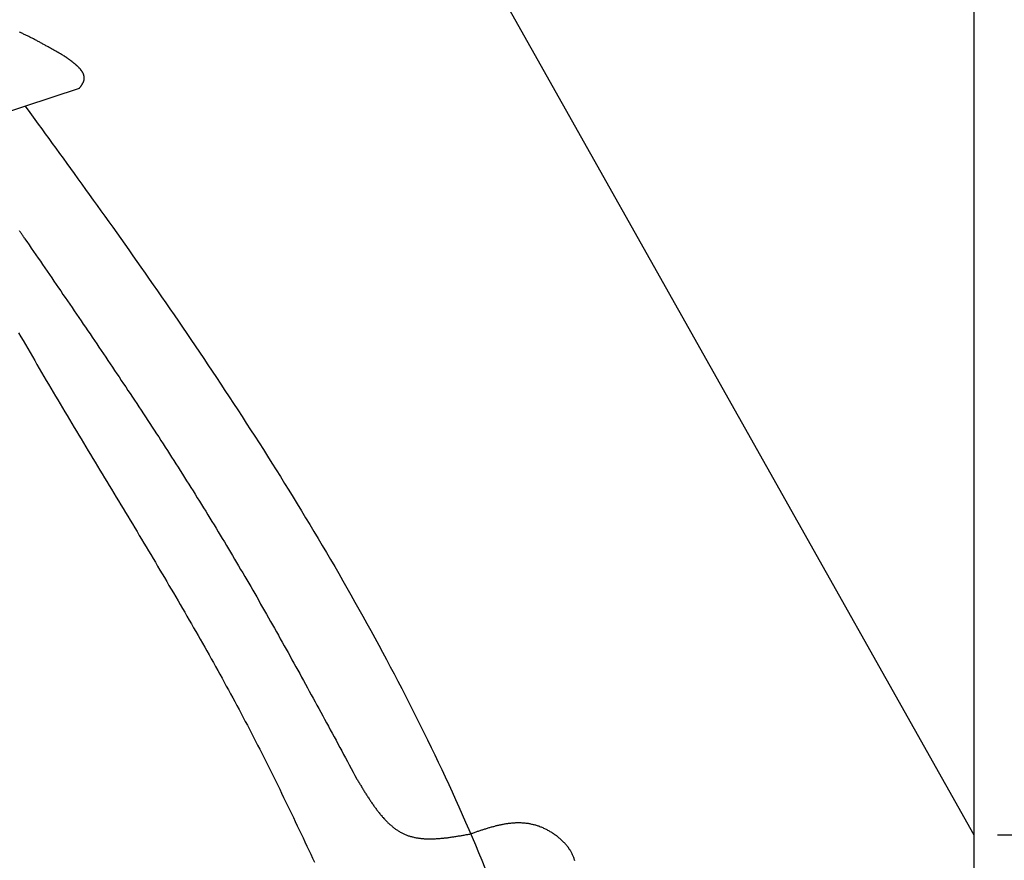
# Model space of a CAD drawing. Extents: x 562 to 7231, y 5467 to 12826.
# Tile 72 of 74: x 5459 to 6299, y 11494 to 12211. Entities that reach past the tile are written whole.
import ezdxf

# ---------------------------------------------------------------- set-up
doc = ezdxf.new("R2010")
doc.units = 0
doc.layers.get('0').update_dxf_attribs({"linetype": 'CONTINUOUS'})
doc.layers.get('DEFPOINTS').update_dxf_attribs({"linetype": 'CONTINUOUS'})
for name, color, linetype in [('4', 3, 'CONTINUOUS'), ('AM_0', 7, 'CONTINUOUS'), ('CAR', 10, 'CONTINUOUS')]:
    doc.layers.add(name, color=color, linetype=linetype)
doc.styles.get("Standard").update_dxf_attribs({"font": 'ISOCP.SHX'})
doc.dimstyles.get("Standard").update_dxf_attribs({"dimtxt": 50, "dimasz": 100, "dimexe": 0.18, "dimexo": 0.0625, "dimgap": 15, "dimtad": 1, "dimlfac": 0.1, "dimzin": 0, "dimcen": 0.09, "dimazin": 3, "dimtfac": 1, "dimtofl": 0, "dimtmove": 0, "dimatfit": 3})

# ---------------------------------------------------------------- blocks, each defined once
blk = doc.blocks.new('PUNKT')
at = {"layer": '4', "color": 0, "linetype": 'BYBLOCK'}
blk.add_line((-0.5, 0), (-1, 0), dxfattribs=at)
at = {"layer": '4', "color": 0, "linetype": 'BYBLOCK', "const_width": 0.5}
blk.add_lwpolyline([(-0.25, 0, 1), (0.25, 0, 1)], format="xyb", close=True, dxfattribs=at)
blk = doc.blocks.new('*U26')
at = {"layer": '4', "color": 2}
blk.add_text('420', height=70, rotation=90, dxfattribs=at).set_placement((7160.95, 10138.87))
blk = doc.blocks.new('*D5')
at = {"layer": '4'}
for p, q in [((6292.78, 12315.9), (7230.95, 12315.9)), ((7190.95, 8155.9), (7190.95, 12275.9)), ((6792.77, 8115.9), (7230.95, 8115.9))]:
    blk.add_line(p, q, dxfattribs=at)
at = {"layer": 'DEFPOINTS', "color": 0}
for p in [(6272.78, 12315.9), (7190.95, 12315.9), (6772.77, 8115.9)]:
    blk.add_point(p, dxfattribs=at)
blk.add_blockref('*U26', (0, 0))
at = {"layer": '4', "xscale": 40, "yscale": 40, "zscale": 40}
for p, rotation in [((7190.95, 12315.9), 90), ((7190.95, 8115.9), 270)]:
    blk.add_blockref('PUNKT', p, dxfattribs=dict(at, rotation=rotation))
blk = doc.blocks.new('*U25')
at = {"layer": '4', "color": 2}
blk.add_text('80', height=70, rotation=90, dxfattribs=at).set_placement((6730.72, 11866.87))
blk = doc.blocks.new('*D11')
at = {"layer": '4'}
for p, q in [((6292.78, 12315.9), (6800.72, 12315.9)), ((6760.72, 12275.9), (6760.72, 11555.9)), ((6292.78, 11515.9), (6800.72, 11515.9))]:
    blk.add_line(p, q, dxfattribs=at)
at = {"layer": 'DEFPOINTS', "color": 0}
for p in [(6272.78, 12315.9), (6272.78, 11515.9), (6760.72, 11515.9)]:
    blk.add_point(p, dxfattribs=at)
blk.add_blockref('*U25', (0, 0))
at = {"layer": '4', "xscale": 40, "yscale": 40, "zscale": 40}
for p, rotation in [((6760.72, 12315.9), 90), ((6760.72, 11515.9), 270)]:
    blk.add_blockref('PUNKT', p, dxfattribs=dict(at, rotation=rotation))

msp = doc.modelspace()

# ---------------------------------------------------------------- linework, layer by layer
msp.add_line((6272.775, 12315.902), (6272.775, 8115.902))
at = {"layer": 'AM_0'}
msp.add_line((5822.775, 12315.902), (6272.775, 11515.902), dxfattribs=at)
at = {"layer": 'CAR'}
msp.add_line((5404.231, 12118.492), (5509.865, 12153.027), dxfattribs=at)
for points in [[(5497.03, 12180.4, 0), (5496.37, 12180.7, 0), (5495.72, 12181.1, 0), (5495.07, 12181.5, 0), (5494.41, 12181.9, 0), (5493.76, 12182.2, 0), (5493.1, 12182.6, 0), (5492.45, 12183, 0), (5491.79, 12183.4, 0), (5491.14, 12183.7, 0), (5490.48, 12184.1, 0), (5489.83, 12184.5, 0), (5489.17, 12184.9, 0), (5488.52, 12185.2, 0), (5487.86, 12185.6, 0), (5487.21, 12186, 0), (5486.55, 12186.4, 0), (5485.9, 12186.7, 0), (5485.24, 12187.1, 0), (5484.59, 12187.5, 0), (5483.93, 12187.8, 0), (5483.27, 12188.2, 0), (5482.62, 12188.6, 0), (5481.96, 12188.9, 0), (5481.3, 12189.3, 0), (5480.65, 12189.7, 0), (5479.99, 12190, 0), (5479.33, 12190.4, 0), (5478.67, 12190.7, 0), (5478.02, 12191.1, 0), (5477.36, 12191.5, 0), (5476.7, 12191.8, 0), (5476.04, 12192.2, 0), (5475.38, 12192.5, 0), (5474.72, 12192.9, 0), (5474.06, 12193.2, 0), (5473.4, 12193.6, 0), (5472.74, 12193.9, 0), (5472.08, 12194.3, 0), (5471.42, 12194.6, 0), (5470.76, 12195, 0), (5470.1, 12195.3, 0), (5469.43, 12195.6, 0), (5468.77, 12196, 0), (5468.11, 12196.3, 0), (5467.44, 12196.6, 0), (5466.78, 12197, 0), (5466.12, 12197.3, 0), (5465.45, 12197.6, 0), (5464.79, 12198, 0), (5464.12, 12198.3, 0), (5463.45, 12198.6, 0), (5462.79, 12198.9, 0), (5462.12, 12199.2, 0), (5461.45, 12199.6, 0), (5460.78, 12199.9, 0), (5460.11, 12200.2, 0), (5459.45, 12200.5, 0), (5458.78, 12200.8, 0)], [(5509.87, 12153, 0), (5510, 12153.2, 0), (5510.14, 12153.4, 0), (5510.27, 12153.6, 0), (5510.4, 12153.8, 0), (5510.54, 12154, 0), (5510.67, 12154.1, 0), (5510.8, 12154.3, 0), (5510.94, 12154.5, 0), (5511.07, 12154.7, 0), (5511.2, 12154.9, 0), (5511.32, 12155.1, 0), (5511.45, 12155.3, 0), (5511.58, 12155.4, 0), (5511.7, 12155.6, 0), (5511.82, 12155.8, 0), (5511.94, 12156, 0), (5512.06, 12156.2, 0), (5512.17, 12156.4, 0), (5512.28, 12156.6, 0), (5512.39, 12156.7, 0), (5512.5, 12156.9, 0), (5512.61, 12157.1, 0), (5512.71, 12157.3, 0), (5512.81, 12157.5, 0), (5512.9, 12157.7, 0), (5512.99, 12157.8, 0), (5513.08, 12158, 0), (5513.17, 12158.2, 0), (5513.25, 12158.4, 0), (5513.32, 12158.6, 0), (5513.4, 12158.8, 0), (5513.47, 12158.9, 0), (5513.53, 12159.1, 0), (5513.59, 12159.3, 0), (5513.65, 12159.5, 0), (5513.7, 12159.7, 0), (5513.75, 12159.8, 0), (5513.79, 12160, 0), (5513.83, 12160.2, 0), (5513.86, 12160.4, 0), (5513.89, 12160.6, 0), (5513.91, 12160.7, 0), (5513.93, 12160.9, 0), (5513.95, 12161.1, 0), (5513.96, 12161.3, 0), (5513.97, 12161.5, 0), (5513.97, 12161.6, 0), (5513.97, 12161.8, 0), (5513.97, 12162, 0), (5513.96, 12162.2, 0), (5513.95, 12162.3, 0), (5513.93, 12162.5, 0), (5513.91, 12162.7, 0), (5513.89, 12162.9, 0), (5513.86, 12163, 0), (5513.83, 12163.2, 0), (5513.79, 12163.4, 0), (5513.75, 12163.6, 0), (5513.71, 12163.7, 0), (5513.66, 12163.9, 0), (5513.61, 12164.1, 0), (5513.56, 12164.3, 0), (5513.5, 12164.4, 0), (5513.44, 12164.6, 0), (5513.38, 12164.8, 0), (5513.31, 12165, 0), (5513.24, 12165.1, 0), (5513.16, 12165.3, 0), (5513.09, 12165.5, 0), (5513, 12165.7, 0), (5512.92, 12165.8, 0), (5512.83, 12166, 0), (5512.74, 12166.2, 0), (5512.65, 12166.3, 0), (5512.55, 12166.5, 0), (5512.45, 12166.7, 0), (5512.35, 12166.8, 0), (5512.24, 12167, 0), (5512.13, 12167.2, 0), (5512.02, 12167.4, 0), (5511.9, 12167.5, 0), (5511.79, 12167.7, 0), (5511.67, 12167.9, 0), (5511.54, 12168, 0), (5511.42, 12168.2, 0), (5511.29, 12168.4, 0), (5511.15, 12168.5, 0), (5511.02, 12168.7, 0), (5510.88, 12168.9, 0), (5510.74, 12169, 0), (5510.6, 12169.2, 0), (5510.46, 12169.4, 0), (5510.31, 12169.5, 0), (5510.16, 12169.7, 0), (5510.01, 12169.9, 0), (5509.86, 12170.1, 0), (5509.7, 12170.2, 0), (5509.54, 12170.4, 0), (5509.38, 12170.6, 0), (5509.22, 12170.7, 0), (5509.05, 12170.9, 0), (5508.88, 12171.1, 0), (5508.72, 12171.2, 0), (5508.54, 12171.4, 0), (5508.37, 12171.5, 0), (5508.2, 12171.7, 0), (5508.02, 12171.9, 0), (5507.84, 12172, 0), (5507.66, 12172.2, 0), (5507.47, 12172.4, 0), (5507.29, 12172.5, 0), (5507.1, 12172.7, 0), (5506.91, 12172.9, 0), (5506.72, 12173, 0), (5506.53, 12173.2, 0), (5506.34, 12173.4, 0), (5506.15, 12173.5, 0), (5505.95, 12173.7, 0), (5505.75, 12173.9, 0), (5505.55, 12174, 0), (5505.35, 12174.2, 0), (5505.15, 12174.3, 0), (5504.95, 12174.5, 0), (5504.74, 12174.7, 0), (5504.53, 12174.8, 0), (5504.33, 12175, 0), (5504.12, 12175.2, 0), (5503.91, 12175.3, 0), (5503.7, 12175.5, 0), (5503.49, 12175.7, 0), (5503.27, 12175.8, 0), (5503.06, 12176, 0), (5502.84, 12176.1, 0), (5502.63, 12176.3, 0), (5502.41, 12176.5, 0), (5502.19, 12176.6, 0), (5501.98, 12176.8, 0), (5501.76, 12177, 0), (5501.54, 12177.1, 0), (5501.32, 12177.3, 0), (5501.09, 12177.4, 0), (5500.87, 12177.6, 0), (5500.65, 12177.8, 0), (5500.43, 12177.9, 0), (5500.2, 12178.1, 0), (5499.98, 12178.3, 0), (5499.75, 12178.4, 0), (5499.53, 12178.6, 0), (5499.3, 12178.7, 0), (5499.07, 12178.9, 0), (5498.85, 12179.1, 0), (5498.62, 12179.2, 0), (5498.39, 12179.4, 0), (5498.17, 12179.6, 0), (5497.94, 12179.7, 0), (5497.71, 12179.9, 0), (5497.48, 12180, 0), (5497.26, 12180.2, 0), (5497.03, 12180.4, 0)], [(5463.15, 12138, 0), (5465.99, 12134.2, 0), (5468.85, 12130.2, 0), (5471.75, 12126.3, 0), (5474.67, 12122.3, 0), (5477.62, 12118.2, 0), (5480.59, 12114.2, 0), (5483.6, 12110, 0), (5486.63, 12105.9, 0), (5489.69, 12101.7, 0), (5492.77, 12097.4, 0), (5495.87, 12093.2, 0), (5499, 12088.9, 0), (5502.16, 12084.5, 0), (5505.34, 12080.1, 0), (5508.53, 12075.7, 0), (5511.76, 12071.2, 0), (5515, 12066.7, 0), (5518.26, 12062.2, 0), (5521.55, 12057.6, 0), (5524.85, 12053, 0), (5528.17, 12048.4, 0), (5531.51, 12043.7, 0), (5534.87, 12039, 0), (5538.25, 12034.3, 0), (5541.64, 12029.5, 0), (5545.05, 12024.7, 0), (5548.47, 12019.9, 0), (5551.92, 12015, 0), (5555.37, 12010.1, 0), (5558.84, 12005.2, 0), (5562.32, 12000.3, 0), (5565.82, 11995.3, 0), (5569.33, 11990.2, 0), (5572.85, 11985.2, 0), (5576.38, 11980.1, 0), (5579.92, 11975, 0), (5583.47, 11969.9, 0), (5587.03, 11964.7, 0), (5590.6, 11959.5, 0), (5594.18, 11954.3, 0), (5597.77, 11949, 0), (5601.36, 11943.8, 0), (5604.97, 11938.5, 0), (5608.57, 11933.1, 0), (5612.19, 11927.8, 0), (5615.81, 11922.4, 0), (5619.43, 11917, 0), (5623.06, 11911.6, 0), (5626.69, 11906.1, 0), (5630.32, 11900.6, 0), (5633.96, 11895.1, 0), (5637.59, 11889.6, 0), (5641.23, 11884, 0), (5644.87, 11878.5, 0), (5648.51, 11872.9, 0), (5652.15, 11867.3, 0), (5655.79, 11861.6, 0), (5659.43, 11856, 0), (5663.06, 11850.3, 0), (5666.7, 11844.6, 0), (5670.33, 11838.9, 0), (5673.95, 11833.1, 0), (5677.57, 11827.3, 0), (5681.19, 11821.6, 0), (5684.8, 11815.8, 0), (5688.41, 11809.9, 0), (5692, 11804.1, 0), (5695.6, 11798.3, 0), (5699.18, 11792.4, 0), (5702.76, 11786.5, 0), (5706.32, 11780.6, 0), (5709.88, 11774.7, 0), (5713.43, 11768.7, 0), (5716.97, 11762.8, 0), (5720.49, 11756.8, 0), (5724.01, 11750.8, 0), (5727.51, 11744.8, 0), (5731, 11738.8, 0), (5734.48, 11732.8, 0), (5737.94, 11726.7, 0), (5741.39, 11720.7, 0), (5744.82, 11714.6, 0), (5748.24, 11708.5, 0), (5751.64, 11702.4, 0), (5755.03, 11696.3, 0), (5758.4, 11690.2, 0), (5761.75, 11684.1, 0), (5765.08, 11677.9, 0), (5768.4, 11671.8, 0), (5771.7, 11665.6, 0), (5774.98, 11659.4, 0), (5778.25, 11653.2, 0), (5781.49, 11647, 0), (5784.71, 11640.8, 0), (5787.92, 11634.6, 0), (5791.11, 11628.3, 0), (5794.27, 11622.1, 0), (5797.42, 11615.8, 0), (5800.54, 11609.6, 0), (5803.65, 11603.3, 0), (5806.73, 11597, 0), (5809.8, 11590.6, 0), (5812.84, 11584.3, 0), (5815.86, 11578, 0), (5818.86, 11571.6, 0), (5821.83, 11565.3, 0), (5824.78, 11558.9, 0), (5827.71, 11552.5, 0), (5830.62, 11546.1, 0), (5833.5, 11539.7, 0), (5836.36, 11533.3, 0), (5839.2, 11526.8, 0), (5842.01, 11520.4, 0), (5844.79, 11513.9, 0), (5847.55, 11507.4, 0), (5850.29, 11500.9, 0), (5853, 11494.4, 0), (5855.68, 11487.9, 0)], [(5462.97, 12024.9, 0), (5462.59, 12025.5, 0), (5462.2, 12026.1, 0), (5461.82, 12026.7, 0), (5461.43, 12027.3, 0), (5461.05, 12027.8, 0), (5460.66, 12028.4, 0), (5460.27, 12029, 0), (5459.89, 12029.6, 0), (5459.51, 12030.2, 0), (5459.12, 12030.7, 0), (5458.74, 12031.3, 0)], [(5462.97, 12024.9, 0), (5464.9, 12022.1, 0), (5466.84, 12019.3, 0), (5468.77, 12016.5, 0), (5470.7, 12013.7, 0), (5472.64, 12010.9, 0), (5474.57, 12008.1, 0), (5476.5, 12005.3, 0), (5478.43, 12002.5, 0), (5480.36, 11999.6, 0), (5482.3, 11996.8, 0), (5484.23, 11994, 0), (5486.16, 11991.2, 0), (5488.09, 11988.4, 0), (5490.02, 11985.6, 0), (5491.94, 11982.8, 0), (5493.87, 11980, 0), (5495.8, 11977.1, 0), (5497.73, 11974.3, 0), (5499.65, 11971.5, 0), (5501.58, 11968.7, 0), (5503.5, 11965.9, 0), (5505.42, 11963.1, 0), (5507.35, 11960.2, 0), (5509.27, 11957.4, 0), (5511.19, 11954.6, 0), (5513.11, 11951.8, 0), (5515.02, 11949, 0), (5516.94, 11946.1, 0), (5518.86, 11943.3, 0), (5520.77, 11940.5, 0), (5522.68, 11937.7, 0), (5524.6, 11934.9, 0), (5526.51, 11932, 0), (5528.41, 11929.2, 0), (5530.32, 11926.4, 0), (5532.23, 11923.6, 0), (5534.13, 11920.7, 0), (5536.03, 11917.9, 0), (5537.94, 11915.1, 0), (5539.83, 11912.2, 0), (5541.73, 11909.4, 0), (5543.63, 11906.6, 0), (5545.52, 11903.7, 0), (5547.41, 11900.9, 0), (5549.3, 11898.1, 0), (5551.19, 11895.2, 0), (5553.08, 11892.4, 0), (5554.96, 11889.5, 0), (5556.84, 11886.7, 0), (5558.72, 11883.9, 0), (5560.6, 11881, 0), (5562.48, 11878.2, 0), (5564.35, 11875.3, 0), (5566.22, 11872.5, 0), (5568.09, 11869.6, 0), (5569.96, 11866.8, 0), (5571.82, 11863.9, 0), (5573.68, 11861.1, 0), (5575.54, 11858.2, 0), (5577.4, 11855.4, 0), (5579.25, 11852.5, 0), (5581.1, 11849.6, 0), (5582.95, 11846.8, 0), (5584.8, 11843.9, 0), (5586.64, 11841, 0), (5588.48, 11838.2, 0), (5590.31, 11835.3, 0), (5592.15, 11832.4, 0), (5593.98, 11829.6, 0), (5595.81, 11826.7, 0), (5597.63, 11823.8, 0), (5599.46, 11820.9, 0), (5601.27, 11818.1, 0), (5603.09, 11815.2, 0), (5604.9, 11812.3, 0), (5606.71, 11809.4, 0), (5608.52, 11806.5, 0), (5610.32, 11803.6, 0), (5612.12, 11800.7, 0), (5613.91, 11797.8, 0), (5615.71, 11794.9, 0), (5617.5, 11792, 0), (5619.28, 11789.1, 0), (5621.06, 11786.2, 0), (5622.84, 11783.3, 0), (5624.61, 11780.4, 0), (5626.39, 11777.5, 0), (5628.15, 11774.6, 0), (5629.91, 11771.7, 0), (5631.67, 11768.8, 0), (5633.43, 11765.9, 0), (5635.18, 11762.9, 0), (5636.93, 11760, 0), (5638.67, 11757.1, 0), (5640.41, 11754.2, 0), (5642.15, 11751.2, 0), (5643.88, 11748.3, 0), (5645.61, 11745.4, 0), (5647.33, 11742.4, 0), (5649.05, 11739.5, 0), (5650.77, 11736.5, 0), (5652.48, 11733.6, 0), (5654.19, 11730.7, 0), (5655.9, 11727.7, 0), (5657.61, 11724.8, 0), (5659.31, 11721.8, 0), (5661, 11718.9, 0), (5662.7, 11715.9, 0), (5664.39, 11712.9, 0), (5666.08, 11710, 0), (5667.77, 11707, 0), (5669.45, 11704.1, 0), (5671.13, 11701.1, 0), (5672.81, 11698.1, 0), (5674.48, 11695.2, 0), (5676.15, 11692.2, 0), (5677.82, 11689.2, 0), (5679.49, 11686.2, 0), (5681.16, 11683.3, 0), (5682.82, 11680.3, 0), (5684.48, 11677.3, 0), (5686.14, 11674.3, 0), (5687.79, 11671.4, 0), (5689.45, 11668.4, 0), (5691.1, 11665.4, 0), (5692.75, 11662.4, 0), (5694.39, 11659.4, 0), (5696.04, 11656.5, 0), (5697.68, 11653.5, 0), (5699.33, 11650.5, 0), (5700.97, 11647.5, 0), (5702.61, 11644.5, 0), (5704.24, 11641.5, 0), (5705.88, 11638.5, 0), (5707.51, 11635.5, 0), (5709.14, 11632.5, 0), (5710.78, 11629.5, 0), (5712.41, 11626.5, 0), (5714.04, 11623.6, 0), (5715.66, 11620.6, 0), (5717.29, 11617.6, 0), (5718.91, 11614.6, 0), (5720.54, 11611.6, 0), (5722.16, 11608.6, 0), (5723.79, 11605.6, 0), (5725.41, 11602.6, 0), (5727.03, 11599.6, 0), (5728.65, 11596.6, 0), (5730.27, 11593.6, 0), (5731.89, 11590.6, 0), (5733.51, 11587.6, 0), (5735.12, 11584.6, 0), (5736.74, 11581.6, 0), (5738.36, 11578.6, 0), (5739.98, 11575.6, 0), (5741.59, 11572.5, 0), (5743.21, 11569.5, 0), (5744.82, 11566.5, 0), (5746.44, 11563.5, 0)], [(5457.83, 11944.4, 0), (5459.81, 11941, 0), (5461.78, 11937.6, 0), (5463.75, 11934.2, 0), (5465.73, 11930.8, 0), (5467.7, 11927.4, 0), (5469.67, 11924, 0), (5471.65, 11920.6, 0), (5473.63, 11917.2, 0), (5475.6, 11913.9, 0), (5477.58, 11910.5, 0), (5479.56, 11907.1, 0), (5481.54, 11903.7, 0), (5483.53, 11900.4, 0), (5485.51, 11897, 0), (5487.5, 11893.7, 0), (5489.48, 11890.3, 0), (5491.47, 11887, 0), (5493.46, 11883.6, 0), (5495.44, 11880.3, 0), (5497.43, 11876.9, 0), (5499.42, 11873.6, 0), (5501.41, 11870.3, 0), (5503.4, 11866.9, 0), (5505.39, 11863.6, 0), (5507.38, 11860.3, 0), (5509.37, 11857, 0), (5511.36, 11853.7, 0), (5513.35, 11850.4, 0), (5515.34, 11847, 0), (5517.33, 11843.7, 0), (5519.32, 11840.4, 0), (5521.31, 11837.1, 0), (5523.3, 11833.8, 0), (5525.29, 11830.5, 0), (5527.28, 11827.2, 0), (5529.26, 11823.9, 0), (5531.25, 11820.6, 0), (5533.23, 11817.4, 0), (5535.22, 11814.1, 0), (5537.2, 11810.8, 0), (5539.18, 11807.5, 0), (5541.16, 11804.2, 0), (5543.14, 11800.9, 0), (5545.12, 11797.6, 0), (5547.1, 11794.4, 0), (5549.07, 11791.1, 0), (5551.05, 11787.8, 0), (5553.02, 11784.5, 0), (5554.99, 11781.2, 0), (5556.96, 11778, 0), (5558.92, 11774.7, 0), (5560.89, 11771.4, 0), (5562.85, 11768.1, 0), (5564.81, 11764.9, 0), (5566.77, 11761.6, 0), (5568.73, 11758.3, 0), (5570.68, 11755, 0), (5572.63, 11751.8, 0), (5574.58, 11748.5, 0), (5576.52, 11745.2, 0), (5578.47, 11741.9, 0), (5580.41, 11738.7, 0), (5582.35, 11735.4, 0), (5584.28, 11732.1, 0), (5586.21, 11728.8, 0), (5588.14, 11725.5, 0), (5590.06, 11722.3, 0), (5591.99, 11719, 0), (5593.91, 11715.7, 0), (5595.82, 11712.4, 0), (5597.73, 11709.1, 0), (5599.64, 11705.8, 0), (5601.54, 11702.5, 0), (5603.45, 11699.2, 0), (5605.34, 11696, 0), (5607.23, 11692.7, 0), (5609.12, 11689.4, 0), (5611.01, 11686.1, 0), (5612.89, 11682.8, 0), (5614.77, 11679.5, 0), (5616.64, 11676.2, 0), (5618.51, 11672.8, 0), (5620.37, 11669.5, 0), (5622.23, 11666.2, 0), (5624.08, 11662.9, 0), (5625.93, 11659.6, 0), (5627.78, 11656.3, 0), (5629.62, 11652.9, 0), (5631.45, 11649.6, 0), (5633.28, 11646.3, 0), (5635.11, 11642.9, 0), (5636.93, 11639.6, 0), (5638.74, 11636.3, 0), (5640.55, 11632.9, 0), (5642.35, 11629.6, 0), (5644.15, 11626.2, 0), (5645.94, 11622.8, 0), (5647.73, 11619.5, 0), (5649.51, 11616.1, 0), (5651.29, 11612.7, 0), (5653.06, 11609.4, 0), (5654.82, 11606, 0), (5656.58, 11602.6, 0), (5658.33, 11599.2, 0), (5660.07, 11595.8, 0), (5661.81, 11592.4, 0), (5663.55, 11589, 0), (5665.27, 11585.6, 0), (5667, 11582.2, 0), (5668.71, 11578.8, 0), (5670.43, 11575.4, 0), (5672.13, 11572, 0), (5673.84, 11568.5, 0), (5675.53, 11565.1, 0), (5677.22, 11561.7, 0), (5678.91, 11558.2, 0), (5680.6, 11554.8, 0), (5682.28, 11551.4, 0), (5683.95, 11547.9, 0), (5685.62, 11544.5, 0), (5687.29, 11541, 0), (5688.96, 11537.6, 0), (5690.62, 11534.1, 0), (5692.28, 11530.7, 0), (5693.93, 11527.2, 0), (5695.58, 11523.7, 0), (5697.23, 11520.3, 0), (5698.88, 11516.8, 0), (5700.53, 11513.3, 0), (5702.17, 11509.9, 0), (5703.81, 11506.4, 0), (5705.44, 11502.9, 0), (5707.08, 11499.5, 0), (5708.71, 11496, 0), (5710.35, 11492.5, 0)], [(5746.44, 11563.5, 0), (5746.87, 11562.8, 0), (5747.29, 11562.1, 0), (5747.72, 11561.4, 0), (5748.15, 11560.7, 0), (5748.57, 11560, 0), (5749, 11559.3, 0), (5749.43, 11558.6, 0), (5749.85, 11557.9, 0), (5750.28, 11557.1, 0), (5750.71, 11556.4, 0), (5751.14, 11555.7, 0), (5751.57, 11555, 0), (5752, 11554.3, 0), (5752.43, 11553.6, 0), (5752.86, 11552.9, 0), (5753.3, 11552.2, 0), (5753.73, 11551.5, 0), (5754.16, 11550.8, 0), (5754.6, 11550.2, 0), (5755.04, 11549.5, 0), (5755.47, 11548.8, 0), (5755.91, 11548.1, 0), (5756.35, 11547.4, 0), (5756.79, 11546.7, 0), (5757.24, 11546.1, 0), (5757.68, 11545.4, 0), (5758.13, 11544.7, 0), (5758.57, 11544.1, 0), (5759.02, 11543.4, 0), (5759.47, 11542.7, 0), (5759.93, 11542.1, 0), (5760.38, 11541.4, 0), (5760.84, 11540.8, 0), (5761.29, 11540.2, 0), (5761.75, 11539.5, 0), (5762.21, 11538.9, 0), (5762.68, 11538.3, 0), (5763.14, 11537.6, 0), (5763.61, 11537, 0), (5764.08, 11536.4, 0), (5764.55, 11535.8, 0), (5765.03, 11535.2, 0), (5765.5, 11534.6, 0), (5765.98, 11534, 0), (5766.46, 11533.4, 0), (5766.95, 11532.8, 0), (5767.43, 11532.3, 0), (5767.92, 11531.7, 0), (5768.42, 11531.1, 0), (5768.91, 11530.6, 0), (5769.41, 11530, 0), (5769.91, 11529.5, 0), (5770.41, 11528.9, 0), (5770.92, 11528.4, 0), (5771.43, 11527.9, 0), (5771.94, 11527.4, 0), (5772.45, 11526.8, 0), (5772.97, 11526.3, 0), (5773.5, 11525.8, 0), (5774.02, 11525.4, 0), (5774.55, 11524.9, 0), (5775.08, 11524.4, 0), (5775.62, 11523.9, 0), (5776.16, 11523.5, 0), (5776.7, 11523, 0), (5777.24, 11522.6, 0), (5777.79, 11522.2, 0), (5778.35, 11521.7, 0), (5778.91, 11521.3, 0), (5779.47, 11520.9, 0), (5780.03, 11520.5, 0), (5780.6, 11520.1, 0), (5781.18, 11519.8, 0), (5781.75, 11519.4, 0), (5782.33, 11519, 0), (5782.92, 11518.7, 0), (5783.51, 11518.3, 0), (5784.1, 11518, 0), (5784.7, 11517.7, 0), (5785.31, 11517.4, 0), (5785.91, 11517.1, 0), (5786.53, 11516.8, 0), (5787.14, 11516.5, 0), (5787.76, 11516.2, 0), (5788.39, 11516, 0), (5789.02, 11515.7, 0), (5789.66, 11515.5, 0), (5790.3, 11515.2, 0), (5790.94, 11515, 0), (5791.59, 11514.8, 0), (5792.25, 11514.6, 0), (5792.9, 11514.4, 0), (5793.57, 11514.2, 0), (5794.23, 11514.1, 0), (5794.9, 11513.9, 0), (5795.58, 11513.8, 0), (5796.26, 11513.6, 0), (5796.94, 11513.5, 0), (5797.63, 11513.4, 0), (5798.32, 11513.3, 0), (5799.01, 11513.2, 0), (5799.71, 11513.1, 0), (5800.41, 11513, 0), (5801.12, 11512.9, 0), (5801.83, 11512.8, 0), (5802.54, 11512.8, 0), (5803.26, 11512.7, 0), (5803.98, 11512.6, 0), (5804.7, 11512.6, 0), (5805.43, 11512.6, 0), (5806.16, 11512.5, 0), (5806.89, 11512.5, 0), (5807.62, 11512.5, 0), (5808.36, 11512.5, 0), (5809.1, 11512.5, 0), (5809.85, 11512.5, 0), (5810.59, 11512.5, 0), (5811.34, 11512.5, 0), (5812.1, 11512.6, 0), (5812.85, 11512.6, 0), (5813.61, 11512.6, 0), (5814.37, 11512.7, 0), (5815.13, 11512.7, 0), (5815.89, 11512.8, 0), (5816.66, 11512.8, 0), (5817.43, 11512.9, 0), (5818.2, 11513, 0), (5818.97, 11513, 0), (5819.75, 11513.1, 0), (5820.52, 11513.2, 0), (5821.3, 11513.3, 0), (5822.08, 11513.4, 0), (5822.87, 11513.5, 0), (5823.65, 11513.5, 0), (5824.44, 11513.6, 0), (5825.22, 11513.8, 0), (5826.01, 11513.9, 0), (5826.8, 11514, 0), (5827.59, 11514.1, 0), (5828.39, 11514.2, 0), (5829.18, 11514.3, 0), (5829.97, 11514.4, 0), (5830.77, 11514.6, 0), (5831.57, 11514.7, 0), (5832.37, 11514.8, 0), (5833.17, 11515, 0), (5833.97, 11515.1, 0), (5834.77, 11515.2, 0), (5835.57, 11515.4, 0), (5836.37, 11515.5, 0), (5837.17, 11515.6, 0), (5837.97, 11515.8, 0), (5838.78, 11515.9, 0), (5839.58, 11516.1, 0), (5840.39, 11516.2, 0), (5841.19, 11516.3, 0), (5842, 11516.5, 0), (5842.8, 11516.6, 0), (5843.61, 11516.8, 0)], [(5932.21, 11493.9, 0), (5932.05, 11494.6, 0), (5931.87, 11495.2, 0), (5931.67, 11495.8, 0), (5931.46, 11496.5, 0), (5931.23, 11497.1, 0), (5930.98, 11497.7, 0), (5930.72, 11498.3, 0), (5930.44, 11499, 0), (5930.14, 11499.6, 0), (5929.83, 11500.2, 0), (5929.5, 11500.8, 0), (5929.16, 11501.4, 0), (5928.8, 11502, 0), (5928.42, 11502.7, 0), (5928.04, 11503.3, 0), (5927.64, 11503.8, 0), (5927.22, 11504.4, 0), (5926.8, 11505, 0), (5926.36, 11505.6, 0), (5925.9, 11506.2, 0), (5925.44, 11506.8, 0), (5924.96, 11507.3, 0), (5924.47, 11507.9, 0), (5923.97, 11508.5, 0), (5923.46, 11509, 0), (5922.94, 11509.5, 0), (5922.41, 11510.1, 0), (5921.87, 11510.6, 0), (5921.32, 11511.2, 0), (5920.75, 11511.7, 0), (5920.18, 11512.2, 0), (5919.61, 11512.7, 0), (5919.02, 11513.2, 0), (5918.42, 11513.7, 0), (5917.82, 11514.2, 0), (5917.21, 11514.7, 0), (5916.59, 11515.1, 0), (5915.97, 11515.6, 0), (5915.34, 11516, 0), (5914.7, 11516.5, 0), (5914.06, 11516.9, 0), (5913.41, 11517.4, 0), (5912.76, 11517.8, 0), (5912.1, 11518.2, 0), (5911.43, 11518.6, 0), (5910.77, 11519, 0), (5910.1, 11519.4, 0), (5909.42, 11519.7, 0), (5908.74, 11520.1, 0), (5908.06, 11520.5, 0), (5907.38, 11520.8, 0), (5906.69, 11521.1, 0), (5906, 11521.4, 0), (5905.31, 11521.8, 0), (5904.62, 11522.1, 0), (5903.93, 11522.4, 0), (5903.24, 11522.6, 0), (5902.55, 11522.9, 0), (5901.85, 11523.2, 0), (5901.16, 11523.4, 0), (5900.46, 11523.6, 0), (5899.77, 11523.8, 0), (5899.08, 11524.1, 0), (5898.38, 11524.3, 0), (5897.69, 11524.4, 0), (5897, 11524.6, 0), (5896.3, 11524.8, 0), (5895.61, 11524.9, 0), (5894.92, 11525.1, 0), (5894.22, 11525.2, 0), (5893.53, 11525.3, 0), (5892.84, 11525.5, 0), (5892.14, 11525.6, 0), (5891.45, 11525.7, 0), (5890.76, 11525.7, 0), (5890.06, 11525.8, 0), (5889.37, 11525.9, 0), (5888.68, 11525.9, 0), (5887.98, 11526, 0), (5887.29, 11526, 0), (5886.6, 11526.1, 0), (5885.9, 11526.1, 0), (5885.21, 11526.1, 0), (5884.52, 11526.1, 0), (5883.82, 11526.1, 0), (5883.13, 11526.1, 0), (5882.44, 11526.1, 0), (5881.74, 11526.1, 0), (5881.05, 11526, 0), (5880.36, 11526, 0), (5879.66, 11525.9, 0), (5878.97, 11525.9, 0), (5878.28, 11525.8, 0), (5877.58, 11525.7, 0), (5876.89, 11525.7, 0), (5876.2, 11525.6, 0), (5875.5, 11525.5, 0), (5874.81, 11525.4, 0), (5874.12, 11525.3, 0), (5873.42, 11525.2, 0), (5872.73, 11525.1, 0), (5872.04, 11525, 0), (5871.34, 11524.8, 0), (5870.65, 11524.7, 0), (5869.95, 11524.6, 0), (5869.26, 11524.4, 0), (5868.57, 11524.3, 0), (5867.87, 11524.1, 0), (5867.18, 11524, 0), (5866.49, 11523.8, 0), (5865.79, 11523.6, 0), (5865.1, 11523.5, 0), (5864.41, 11523.3, 0), (5863.71, 11523.1, 0), (5863.02, 11522.9, 0), (5862.33, 11522.8, 0), (5861.63, 11522.6, 0), (5860.94, 11522.4, 0), (5860.25, 11522.2, 0), (5859.55, 11522, 0), (5858.86, 11521.8, 0), (5858.17, 11521.6, 0), (5857.47, 11521.4, 0), (5856.78, 11521.1, 0), (5856.09, 11520.9, 0), (5855.39, 11520.7, 0), (5854.7, 11520.5, 0), (5854.01, 11520.3, 0), (5853.31, 11520, 0), (5852.62, 11519.8, 0), (5851.93, 11519.6, 0), (5851.23, 11519.4, 0), (5850.54, 11519.1, 0), (5849.85, 11518.9, 0), (5849.15, 11518.7, 0), (5848.46, 11518.4, 0), (5847.77, 11518.2, 0), (5847.07, 11518, 0), (5846.38, 11517.7, 0), (5845.69, 11517.5, 0), (5844.99, 11517.2, 0), (5844.3, 11517, 0), (5843.61, 11516.8, 0)]]:
    msp.add_polyline3d(points, dxfattribs=at)

# ---------------------------------------------------------------- dimensions: what is measured, and where the dimension line sits
at = {"layer": '4'}
for base, p1, p2, picture, middle in [((7190.953, 12315.902), (6772.775, 8115.902), (6272.775, 12315.902), '*D5', (7125.946, 10215.902)), ((6760.722, 11515.902), (6272.775, 12315.902), (6272.775, 11515.902), '*D11', (6695.722, 11915.902))]:
    dim = msp.add_linear_dim(base=base, p1=p1, p2=p2, angle=90, dimstyle='Standard', dxfattribs=at)
    dim.commit()
    dim.dimension.update_dxf_attribs({"geometry": picture, "text_midpoint": middle})

doc.saveas('drawing.dxf')
